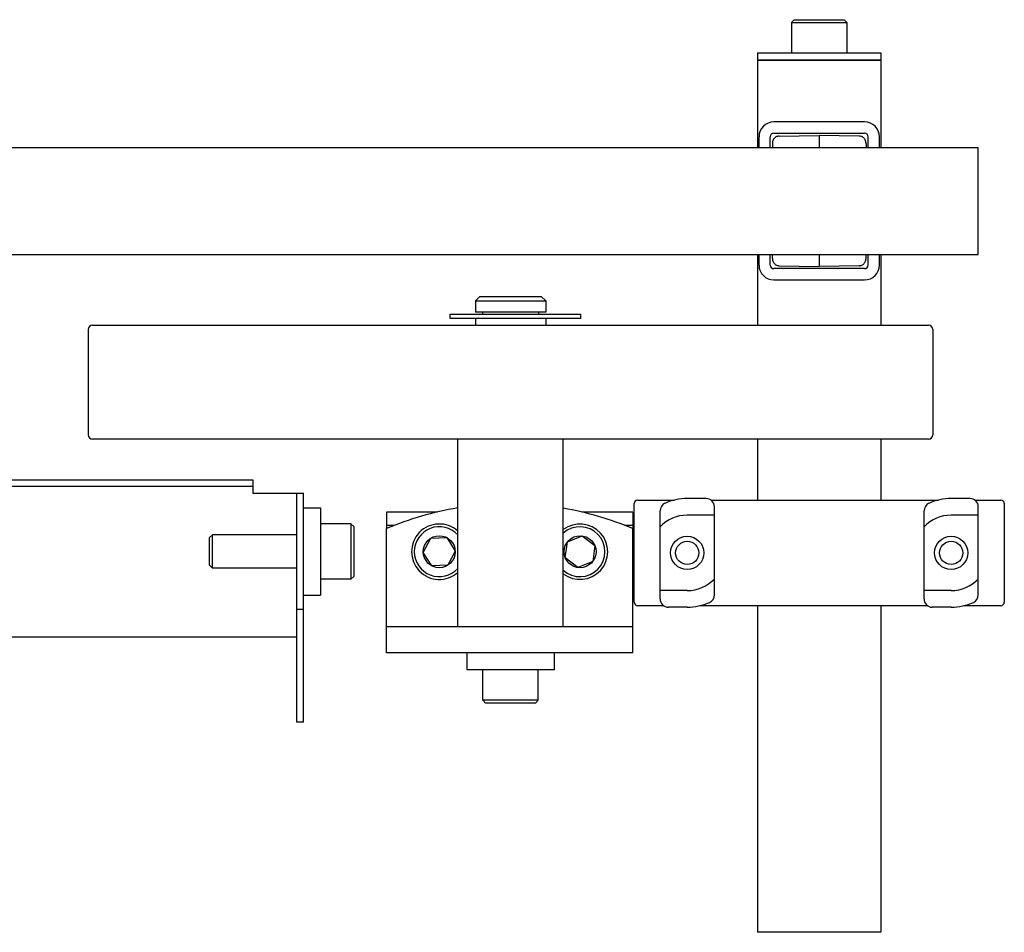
# Model space of a CAD drawing. Header units: inches. Extents: x 0 to 110, y 0 to 85.
# Tile 3 of 7: x 31.46 to 38.46, y 19.21 to 25.69. Entities that reach past the tile are written whole.
import ezdxf

# ---------------------------------------------------------------- set-up
doc = ezdxf.new("R2010")
doc.units = ezdxf.units.IN
doc.header["$LTSCALE"] = 6.05
doc.header["$MEASUREMENT"] = 0
for name, color, linetype in [('200830M_BL32', 7, 'CONTINUOUS'), ('206380_BL28', 7, 'CONTINUOUS'), ('206383_206383_BL38', 7, 'CONTINUOUS'), ('206385_0_875OD_BL13', 7, 'CONTINUOUS'), ('206397_206397_BL34', 7, 'CONTINUOUS'), ('206685_BL24', 7, 'CONTINUOUS'), ('206685_BL25', 7, 'CONTINUOUS'), ('207125_WW_207125_05_BL19', 7, 'CONTINUOUS'), ('207138_WW_5_BL17', 7, 'CONTINUOUS'), ('234003M_BL22', 7, 'CONTINUOUS'), ('234005M_BL36', 7, 'CONTINUOUS'), ('234006_BL33', 7, 'CONTINUOUS'), ('234007M_BL43', 7, 'CONTINUOUS'), ('605279P_BL21', 7, 'CONTINUOUS'), ('605279P_BL29', 7, 'CONTINUOUS'), ('807_2859_91760A321_BL54', 7, 'CONTINUOUS'), ('807_2859_91760A321_BL56', 7, 'CONTINUOUS'), ('911_709_91090A107_BL42', 7, 'CONTINUOUS'), ('915_218_BL35', 7, 'CONTINUOUS'), ('9206XXM_920614M_BL23', 7, 'CONTINUOUS'), ('9206XXM_920614M_BL40', 7, 'CONTINUOUS'), ('9206XXM_920614M_BL41', 7, 'CONTINUOUS'), ('9206XXM_920616M_BL20', 7, 'CONTINUOUS'), ('9206XXM_920620M_BL30', 7, 'CONTINUOUS')]:
    doc.layers.add(name, color=color, linetype=linetype)

# ---------------------------------------------------------------- blocks, each defined once
blk = doc.blocks.new('206385_0_875OD_BL13', base_point=(58.9507, 22.3055))
at = {"layer": '206385_0_875OD_BL13', "color": 7, "linetype": 'CONTINUOUS'}
for p, q in [((36.705, 25.403), (37.58, 25.403)), ((36.705, 25.403), (36.705, 24.7834)), ((37.58, 25.403), (37.58, 24.7834)), ((36.705, 24.0227), (36.705, 23.5204)), ((37.58, 24.0227), (37.58, 23.5204)), ((36.705, 22.7104), (36.705, 22.278)), ((37.58, 22.7104), (37.58, 22.278)), ((36.705, 21.528), (36.705, 19.208)), ((37.58, 21.528), (37.58, 19.208)), ((37.58, 19.208), (36.705, 19.208))]:
    blk.add_line(p, q, dxfattribs=at)
blk = doc.blocks.new('207138_WW_5_BL17', base_point=(53.2585, 43.1546))
at = {"layer": '207138_WW_5_BL17', "color": 7, "linetype": 'CONTINUOUS'}
for p, q in [((27.9496, 24.7834), (38.2729, 24.7834)), ((38.2729, 24.0227), (38.2729, 24.7833)), ((27.9496, 24.0227), (38.2729, 24.0227))]:
    blk.add_line(p, q, dxfattribs=at)
blk = doc.blocks.new('207125_WW_207125_05_BL19', base_point=(50.8149, 39.0023))
at = {"layer": '207125_WW_207125_05_BL19', "color": 7, "linetype": 'CONTINUOUS'}
for p, q in [((28.0291, 22.4221), (33.1191, 22.4221)), ((33.1191, 22.4221), (33.1191, 22.3261)), ((33.1191, 22.3741), (28.0291, 22.3741)), ((33.1191, 22.3261), (33.4796, 22.3261)), ((33.4316, 20.7011), (33.4316, 22.3261)), ((33.4796, 20.7011), (33.4796, 22.3261)), ((33.4796, 21.5011), (33.4316, 21.5011)), ((33.4316, 21.304), (27.7166, 21.304)), ((33.4796, 20.7011), (33.4316, 20.7011))]:
    blk.add_line(p, q, dxfattribs=at)
blk = doc.blocks.new('9206XXM_920616M_BL20', base_point=(53.2617, 20.9543))
at = {"layer": '9206XXM_920616M_BL20', "color": 7, "linetype": 'CONTINUOUS'}
for p, q in [((34.753, 20.8559), (34.753, 21.0724)), ((35.1467, 20.8559), (35.1467, 21.0724)), ((35.1467, 20.8559), (34.753, 20.8559)), ((34.7726, 20.8362), (34.753, 20.8559)), ((35.127, 20.8362), (35.1467, 20.8559)), ((35.127, 20.8362), (34.7726, 20.8362))]:
    blk.add_line(p, q, dxfattribs=at)
blk = doc.blocks.new('605279P_BL21', base_point=(53.2617, 21.1324))
at = {"layer": '605279P_BL21', "color": 7, "linetype": 'CONTINUOUS'}
for p, q in [((34.6398, 21.1924), (34.6398, 21.0724)), ((35.2598, 21.1924), (35.2598, 21.0724)), ((35.2598, 21.0724), (34.6398, 21.0724))]:
    blk.add_line(p, q, dxfattribs=at)
blk = doc.blocks.new('234003M_BL22', base_point=(54.0149, 38.1531))
at = {"layer": '234003M_BL22', "color": 7, "linetype": 'CONTINUOUS'}
for p, q in [((34.0686, 21.1924), (34.0686, 22.0753)), ((35.8186, 21.1924), (35.8186, 22.0753)), ((34.0686, 21.3804), (35.8186, 21.3804)), ((35.8186, 21.1924), (34.0686, 21.1924))]:
    blk.add_line(p, q, dxfattribs=at)
for start, end in [(99.43481, 112.88538), (67.11462, 80.24414)]:
    blk.add_arc((34.9436, 20.0024), 2.25, start, end, dxfattribs=at)
blk = doc.blocks.new('9206XXM_920614M_BL23', base_point=(34.4436, 21.9365))
at = {"layer": '9206XXM_920614M_BL23', "color": 7, "linetype": 'CONTINUOUS'}
for p, q in [((34.33, 21.9066), (34.3826, 22.0073)), ((34.3826, 22.0073), (34.4962, 22.0121)), ((34.4962, 22.0121), (34.5571, 21.9162)), ((34.3909, 21.8107), (34.33, 21.9066)), ((34.5571, 21.9162), (34.5045, 21.8155)), ((34.5045, 21.8155), (34.3909, 21.8107))]:
    blk.add_line(p, q, dxfattribs=at)
blk.add_circle((34.4436, 21.9114), 0.1137, dxfattribs=at)
for radius, start, end in [(0.1969, 48.16206, 311.84515), (0.1772, 42.16627, 317.81705)]:
    blk.add_arc((34.4436, 21.9114), radius, start, end, dxfattribs=at)
blk = doc.blocks.new('206685_BL24', base_point=(58.4572, 41.9809))
at = {"layer": '206685_BL24', "color": 7, "linetype": 'CONTINUOUS'}
for p, q in [((38.2138, 22.2889), (38.08, 22.2889)), ((37.887, 21.5763), (37.887, 22.2011)), ((38.2729, 21.6049), (38.2729, 22.2298)), ((38.2729, 22.1707), (38.08, 22.1707)), ((38.08, 21.6353), (37.887, 21.6353)), ((38.08, 21.5172), (37.9461, 21.5172))]:
    blk.add_line(p, q, dxfattribs=at)
for centre, radius, start, end in [((37.9461, 22.2011), 0.0591, 114.18213, 180), ((38.08, 21.903), 0.3858, 90, 114.18213), ((38.2138, 22.2298), 0.0591, 0, 90), ((38.08, 21.903), 0.2677, 90, 136.10307), ((38.08, 21.903), 0.2677, 270, 316.10307), ((37.9461, 21.5763), 0.0591, 180, 270), ((38.08, 21.903), 0.3858, 270, 294.18213), ((38.2138, 21.6049), 0.0591, 294.18213, 360)]:
    blk.add_arc(centre, radius, start, end, dxfattribs=at)
blk = doc.blocks.new('206685_BL25', base_point=(36.205, 41.9809))
at = {"layer": '206685_BL25', "color": 7, "linetype": 'CONTINUOUS'}
for p, q in [((36.3388, 22.2889), (36.205, 22.2889)), ((36.012, 21.5763), (36.012, 22.2011)), ((36.3979, 21.6049), (36.3979, 22.2298)), ((36.3979, 22.1707), (36.205, 22.1707)), ((36.205, 21.6353), (36.012, 21.6353)), ((36.205, 21.5172), (36.0711, 21.5172))]:
    blk.add_line(p, q, dxfattribs=at)
for centre, radius, start, end in [((36.0711, 22.2011), 0.0591, 114.18213, 180), ((36.205, 21.903), 0.3858, 90, 114.18213), ((36.3388, 22.2298), 0.0591, 0, 90), ((36.205, 21.903), 0.2677, 90, 136.10307), ((36.205, 21.903), 0.2677, 270, 316.10307), ((36.0711, 21.5763), 0.0591, 180, 270), ((36.205, 21.903), 0.3858, 270, 294.18213), ((36.3388, 21.6049), 0.0591, 294.18213, 360)]:
    blk.add_arc(centre, radius, start, end, dxfattribs=at)
blk = doc.blocks.new('206380_BL28', base_point=(58.7872, 43.3087))
at = {"layer": '206380_BL28', "color": 7, "linetype": 'CONTINUOUS'}
for p, q in [((35.8275, 21.553), (35.8275, 22.253)), ((35.8525, 22.278), (36.1148, 22.278)), ((36.3729, 22.278), (37.9898, 22.278)), ((38.2479, 22.278), (38.4325, 22.278)), ((38.4575, 22.253), (38.4575, 21.553)), ((36.037, 21.528), (35.8525, 21.528)), ((37.912, 21.528), (36.2951, 21.528)), ((38.4325, 21.528), (38.1701, 21.528))]:
    blk.add_line(p, q, dxfattribs=at)
for centre, major_axis, start_param, end_param in [((35.8525, 22.253), (0.0177, -0.0177), 2.356233, 3.926953), ((38.4325, 22.253), (0.0177, 0.0177), -0.78536, 0.78536), ((35.8525, 21.553), (0.0177, 0.0177), 2.356233, 3.926953), ((38.4325, 21.553), (0.0177, -0.0177), -0.78536, 0.78536)]:
    blk.add_ellipse(centre, major_axis=major_axis, ratio=0.999924, start_param=start_param, end_param=end_param, dxfattribs=at)
blk = doc.blocks.new('605279P_BL29', base_point=(51.1376, 36.8706))
at = {"layer": '605279P_BL29', "color": 7, "linetype": 'CONTINUOUS'}
for p, q in [((33.4796, 22.2231), (33.5996, 22.2231)), ((33.5996, 22.2231), (33.5996, 21.6031)), ((33.4796, 21.6031), (33.5996, 21.6031))]:
    blk.add_line(p, q, dxfattribs=at)
blk = doc.blocks.new('9206XXM_920620M_BL30', base_point=(50.7474, 36.8706))
at = {"layer": '9206XXM_920620M_BL30', "color": 7, "linetype": 'CONTINUOUS'}
for p, q in [((33.8161, 22.11), (33.5996, 22.11)), ((33.8358, 22.0903), (33.8161, 22.11)), ((33.8161, 22.11), (33.8161, 21.7163)), ((33.8358, 22.0903), (33.8358, 21.736)), ((32.8318, 22.0312), (32.8122, 22.0116)), ((32.8122, 21.8147), (32.8122, 22.0116)), ((33.4316, 22.0312), (32.8318, 22.0312)), ((32.8318, 21.795), (32.8318, 22.0312)), ((32.8318, 21.795), (32.8122, 21.8147)), ((33.4316, 21.795), (32.8318, 21.795)), ((33.8161, 21.7163), (33.5996, 21.7163)), ((33.8358, 21.736), (33.8161, 21.7163))]:
    blk.add_line(p, q, dxfattribs=at)
blk = doc.blocks.new('200830M_BL32', base_point=(54.2244, 21.9114))
at = {"layer": '200830M_BL32', "color": 7, "linetype": 'CONTINUOUS'}
for p, q in [((34.4301, 22.1929), (34.0686, 22.1929)), ((34.0686, 22.1929), (34.0686, 22.0753)), ((35.8186, 22.1929), (35.457, 22.1929)), ((35.8186, 22.1929), (35.8186, 22.0753)), ((34.1267, 22.0979), (34.0686, 22.0979)), ((35.8186, 22.0979), (35.7604, 22.0979))]:
    blk.add_line(p, q, dxfattribs=at)
blk = doc.blocks.new('234006_BL33', base_point=(53.2617, 40.3132))
at = {"layer": '234006_BL33', "color": 7, "linetype": 'CONTINUOUS'}
for p, q in [((31.9798, 23.5204), (37.9198, 23.5204)), ((31.9498, 23.4904), (31.9498, 22.7404)), ((37.9498, 23.4904), (37.9498, 22.7404)), ((37.9198, 22.7104), (31.9798, 22.7104))]:
    blk.add_line(p, q, dxfattribs=at)
for centre, start, end in [((31.9798, 23.4904), 90, 180), ((37.9198, 23.4904), 0, 90), ((31.9798, 22.7404), 180, 270), ((37.9198, 22.7404), 270, 360)]:
    blk.add_arc(centre, 0.03, start, end, dxfattribs=at)
blk = doc.blocks.new('206397_206397_BL34', base_point=(57.9387, 43.0856))
at = {"layer": '206397_206397_BL34', "color": 7, "linetype": 'CONTINUOUS'}
for p, q in [((36.8591, 24.8638), (37.1425, 24.8687)), ((37.4259, 24.8638), (37.1425, 24.8687)), ((37.1425, 24.8687), (37.1425, 24.7834)), ((36.81, 24.8118), (36.81, 24.7834)), ((37.475, 24.8118), (37.475, 24.7834)), ((36.81, 23.9942), (36.81, 24.0227)), ((37.1425, 24.0227), (37.1425, 23.9373)), ((37.475, 23.9942), (37.475, 24.0227)), ((36.8591, 23.9423), (37.1425, 23.9373)), ((37.4259, 23.9423), (37.1425, 23.9373))]:
    blk.add_line(p, q, dxfattribs=at)
for points in [[(36.8591, 24.8638), (36.856, 24.8636), (36.8507, 24.8629), (36.8455, 24.8616), (36.8403, 24.8596), (36.8354, 24.8571), (36.8307, 24.854), (36.8263, 24.8503), (36.8222, 24.846), (36.8186, 24.8411), (36.8156, 24.8358), (36.8132, 24.8301), (36.8114, 24.8242), (36.8103, 24.818), (36.81, 24.8118)], [(37.475, 24.8118), (37.4746, 24.818), (37.4735, 24.8242), (37.4718, 24.8301), (37.4694, 24.8358), (37.4663, 24.8411), (37.4627, 24.846), (37.4586, 24.8503), (37.4542, 24.854), (37.4495, 24.8571), (37.4446, 24.8596), (37.4395, 24.8616), (37.4342, 24.8629), (37.4289, 24.8636), (37.4259, 24.8638)], [(36.81, 23.9942), (36.8103, 23.988), (36.8114, 23.9819), (36.8132, 23.9759), (36.8156, 23.9702), (36.8186, 23.9649), (36.8222, 23.96), (36.8263, 23.9557), (36.8307, 23.952), (36.8354, 23.9489), (36.8403, 23.9464), (36.8455, 23.9445), (36.8507, 23.9432), (36.856, 23.9424), (36.8591, 23.9423)], [(37.4259, 23.9423), (37.4289, 23.9424), (37.4342, 23.9432), (37.4395, 23.9445), (37.4446, 23.9464), (37.4495, 23.9489), (37.4542, 23.952), (37.4586, 23.9557), (37.4627, 23.96), (37.4663, 23.9649), (37.4694, 23.9702), (37.4718, 23.9759), (37.4735, 23.9819), (37.4746, 23.988), (37.475, 23.9942)]]:
    blk.add_lwpolyline(points, dxfattribs=at)
blk = doc.blocks.new('915_218_BL35', base_point=(53.2973, 39.4295))
at = {"layer": '915_218_BL35', "color": 7, "linetype": 'CONTINUOUS'}
for p, q in [((34.5209, 23.5992), (35.4498, 23.5992)), ((34.5209, 23.5679), (34.5209, 23.5992)), ((35.4498, 23.5679), (35.4498, 23.5992)), ((35.4498, 23.5679), (34.5209, 23.5679))]:
    blk.add_line(p, q, dxfattribs=at)
blk = doc.blocks.new('234005M_BL36', base_point=(53.2617, 39.3432))
at = {"layer": '234005M_BL36', "color": 7, "linetype": 'CONTINUOUS'}
for p, q in [((34.7311, 23.7244), (34.6998, 23.6932)), ((34.7311, 23.7244), (35.1686, 23.7244)), ((35.1686, 23.7244), (35.1998, 23.6932)), ((34.6998, 23.6932), (35.1998, 23.6932)), ((34.6998, 23.6932), (34.6998, 23.6139)), ((35.1998, 23.6932), (35.1998, 23.6139)), ((35.1998, 23.6139), (34.6998, 23.6139)), ((34.7518, 23.6139), (34.7518, 23.5992)), ((35.1478, 23.6139), (35.1478, 23.5992)), ((34.6998, 23.5679), (34.6998, 23.5204)), ((35.1998, 23.5679), (35.1998, 23.5204))]:
    blk.add_line(p, q, dxfattribs=at)
blk = doc.blocks.new('206383_206383_BL38', base_point=(58.1944, 43.4291))
at = {"layer": '206383_206383_BL38', "color": 7, "linetype": 'CONTINUOUS'}
for p, q in [((37.465, 24.964), (36.82, 24.964)), ((36.715, 24.7834), (36.715, 24.859)), ((36.795, 24.7834), (36.795, 24.859)), ((36.82, 24.884), (37.465, 24.884)), ((37.49, 24.7834), (37.49, 24.859)), ((37.57, 24.7834), (37.57, 24.859)), ((36.715, 23.947), (36.715, 24.0227)), ((36.795, 23.947), (36.795, 24.0227)), ((37.49, 23.947), (37.49, 24.0227)), ((37.57, 23.947), (37.57, 24.0227)), ((37.465, 23.922), (36.82, 23.922)), ((36.82, 23.842), (37.465, 23.842))]:
    blk.add_line(p, q, dxfattribs=at)
for centre, radius, start, end in [((36.82, 24.859), 0.105, 90, 180), ((37.465, 24.859), 0.105, 0, 90), ((36.82, 24.859), 0.025, 90, 180), ((37.465, 24.859), 0.025, 0, 90), ((36.82, 23.947), 0.105, 180, 270), ((36.82, 23.947), 0.025, 180, 270), ((37.465, 23.947), 0.105, 270, 360), ((37.465, 23.947), 0.025, 270, 360)]:
    blk.add_arc(centre, radius, start, end, dxfattribs=at)
blk = doc.blocks.new('9206XXM_920614M_BL40', base_point=(54.6885, 21.9114))
at = {"layer": '9206XXM_920614M_BL40', "color": 7, "linetype": 'CONTINUOUS'}
for p, q in [((35.3386, 21.8679), (35.3534, 21.9806)), ((35.3534, 21.9806), (35.4583, 22.0241)), ((35.4583, 22.0241), (35.5485, 21.9549)), ((35.5485, 21.9549), (35.5337, 21.8423)), ((35.4288, 21.7987), (35.3386, 21.8679)), ((35.5337, 21.8423), (35.4288, 21.7987))]:
    blk.add_line(p, q, dxfattribs=at)
blk.add_circle((35.4436, 21.9114), 0.1137, dxfattribs=at)
for radius, start, end in [(0.1969, 232.87109, 127.12824), (0.1772, 227.87679, 132.12232)]:
    blk.add_arc((35.4436, 21.9114), radius, start, end, dxfattribs=at)
blk = doc.blocks.new('9206XXM_920614M_BL41', base_point=(58.9507, 44.876))
at = {"layer": '9206XXM_920614M_BL41', "color": 7, "linetype": 'CONTINUOUS'}
for p, q in [((36.9653, 25.6902), (36.9456, 25.6706)), ((36.9456, 25.6706), (37.3393, 25.6706)), ((36.9456, 25.6706), (36.9456, 25.454)), ((36.9653, 25.6902), (37.3196, 25.6902)), ((37.3196, 25.6902), (37.3393, 25.6706)), ((37.3393, 25.6706), (37.3393, 25.454))]:
    blk.add_line(p, q, dxfattribs=at)
blk = doc.blocks.new('911_709_91090A107_BL42', base_point=(58.9507, 44.9709))
at = {"layer": '911_709_91090A107_BL42', "color": 7, "linetype": 'CONTINUOUS'}
for p, q in [((36.705, 25.454), (37.58, 25.454)), ((36.705, 25.454), (36.705, 25.403)), ((37.58, 25.403), (36.705, 25.403)), ((37.58, 25.454), (37.58, 25.403))]:
    blk.add_line(p, q, dxfattribs=at)
blk = doc.blocks.new('234007M_BL43', base_point=(53.2617, 22.0454))
at = {"layer": '234007M_BL43', "color": 7, "linetype": 'CONTINUOUS'}
for p, q in [((34.5748, 21.3804), (34.5748, 22.7104)), ((35.3248, 21.3804), (35.3248, 22.7104))]:
    blk.add_line(p, q, dxfattribs=at)
blk = doc.blocks.new('807_2859_91760A321_BL54', base_point=(36.205, 42.1537))
at = {"layer": '807_2859_91760A321_BL54', "color": 7, "linetype": 'CONTINUOUS'}
for radius in [0.1181, 0.0825]:
    blk.add_circle((36.205, 21.903), radius, dxfattribs=at)
blk = doc.blocks.new('807_2859_91760A321_BL56', base_point=(58.571, 42.1537))
at = {"layer": '807_2859_91760A321_BL56', "color": 7, "linetype": 'CONTINUOUS'}
for radius in [0.1181, 0.0825]:
    blk.add_circle((38.08, 21.903), radius, dxfattribs=at)

msp = doc.modelspace()

# ---------------------------------------------------------------- block references
at = {"layer": '200830M_BL32'}
msp.add_blockref('200830M_BL32', (54.2244, 21.9114), dxfattribs=at)
at = {"layer": '206380_BL28'}
msp.add_blockref('206380_BL28', (58.7872, 43.3087), dxfattribs=at)
at = {"layer": '206383_206383_BL38'}
msp.add_blockref('206383_206383_BL38', (58.1944, 43.4291), dxfattribs=at)
at = {"layer": '206385_0_875OD_BL13'}
msp.add_blockref('206385_0_875OD_BL13', (58.9507, 22.3055), dxfattribs=at)
at = {"layer": '206397_206397_BL34'}
msp.add_blockref('206397_206397_BL34', (57.9387, 43.0856), dxfattribs=at)
at = {"layer": '206685_BL24'}
msp.add_blockref('206685_BL24', (58.4572, 41.9809), dxfattribs=at)
at = {"layer": '206685_BL25'}
msp.add_blockref('206685_BL25', (36.205, 41.9809), dxfattribs=at)
at = {"layer": '207125_WW_207125_05_BL19'}
msp.add_blockref('207125_WW_207125_05_BL19', (50.8149, 39.0023), dxfattribs=at)
at = {"layer": '207138_WW_5_BL17'}
msp.add_blockref('207138_WW_5_BL17', (53.2585, 43.1546), dxfattribs=at)
at = {"layer": '234003M_BL22'}
msp.add_blockref('234003M_BL22', (54.0149, 38.1531), dxfattribs=at)
at = {"layer": '234005M_BL36'}
msp.add_blockref('234005M_BL36', (53.2617, 39.3432), dxfattribs=at)
at = {"layer": '234006_BL33'}
msp.add_blockref('234006_BL33', (53.2617, 40.3132), dxfattribs=at)
at = {"layer": '234007M_BL43'}
msp.add_blockref('234007M_BL43', (53.2617, 22.0454), dxfattribs=at)
at = {"layer": '605279P_BL21'}
msp.add_blockref('605279P_BL21', (53.2617, 21.1324), dxfattribs=at)
at = {"layer": '605279P_BL29'}
msp.add_blockref('605279P_BL29', (51.1376, 36.8706), dxfattribs=at)
at = {"layer": '807_2859_91760A321_BL54'}
msp.add_blockref('807_2859_91760A321_BL54', (36.205, 42.1537), dxfattribs=at)
at = {"layer": '807_2859_91760A321_BL56'}
msp.add_blockref('807_2859_91760A321_BL56', (58.571, 42.1537), dxfattribs=at)
at = {"layer": '911_709_91090A107_BL42'}
msp.add_blockref('911_709_91090A107_BL42', (58.9507, 44.9709), dxfattribs=at)
at = {"layer": '915_218_BL35'}
msp.add_blockref('915_218_BL35', (53.2973, 39.4295), dxfattribs=at)
at = {"layer": '9206XXM_920614M_BL23'}
msp.add_blockref('9206XXM_920614M_BL23', (34.4436, 21.9365), dxfattribs=at)
at = {"layer": '9206XXM_920614M_BL40'}
msp.add_blockref('9206XXM_920614M_BL40', (54.6885, 21.9114), dxfattribs=at)
at = {"layer": '9206XXM_920614M_BL41'}
msp.add_blockref('9206XXM_920614M_BL41', (58.9507, 44.876), dxfattribs=at)
at = {"layer": '9206XXM_920616M_BL20'}
msp.add_blockref('9206XXM_920616M_BL20', (53.2617, 20.9543), dxfattribs=at)
at = {"layer": '9206XXM_920620M_BL30'}
msp.add_blockref('9206XXM_920620M_BL30', (50.7474, 36.8706), dxfattribs=at)

doc.saveas('drawing.dxf')
